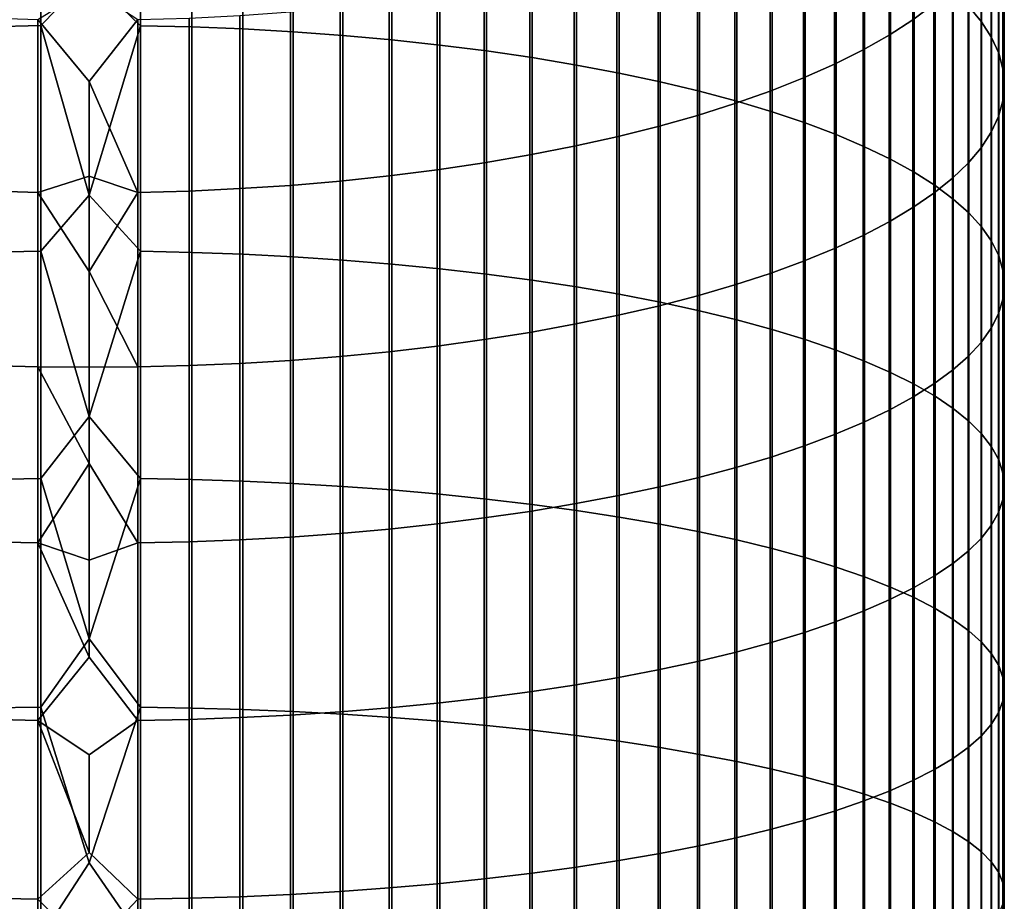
# Model space of a CAD drawing. Header units: metres. Extents: x -28 to 70, y -218 to 27.
# Tile 72 of 246: x -1 to 12, y -80 to -68. Entities that reach past the tile are written whole.
import ezdxf

# ---------------------------------------------------------------- set-up
doc = ezdxf.new("R2010")
doc.units = ezdxf.units.M
doc.layers.add('solid_10_261_002_XXX', color=7, linetype='CONTINUOUS')

msp = doc.modelspace()

# ---------------------------------------------------------------- linework, layer by layer
at = {"layer": 'solid_10_261_002_XXX'}
for points in [[(-1.302662, -65.427551, 458.603058), (-1.302662, -68.346832, 459.50769), (-0.633895, -68.331444, 459.559845), (-0.633895, -65.410744, 458.654785)], [(-0.633895, -65.410744, 458.654785), (-0.633895, -68.331444, 459.559845), (0, -67.680939, 459.383392)], [(0.670042, -65.411354, 458.652893), (0, -67.680939, 459.383392), (0.670042, -68.332001, 459.557953)], [(0.670042, -65.411354, 458.652893), (0.670042, -68.332001, 459.557953), (1.338642, -68.347961, 459.503845), (1.338642, -65.428787, 458.599243)], [(1.338642, -65.428787, 458.599243), (1.338642, -68.347961, 459.503845), (2.003021, -68.374519, 459.413818), (2.003021, -65.457794, 458.509979)], [(11.487036, -65.408943, 449.529907), (11.487036, -68.080399, 450.438446), (11.65381, -68.281235, 449.820343), (11.65381, -65.626587, 448.917511)], [(2.003021, -65.457794, 458.509979), (2.003021, -68.374519, 459.413818), (2.661086, -68.411575, 459.288177), (2.661086, -65.498268, 458.385406)], [(2.661086, -65.498268, 458.385406), (2.661086, -68.411575, 459.288177), (3.310761, -68.45903, 459.127319), (3.310761, -65.550102, 458.225891)], [(3.310761, -65.550102, 458.225891), (3.310761, -68.45903, 459.127319), (3.949999, -68.516724, 458.931732), (3.949999, -65.613113, 458.031952)], [(3.949999, -65.613113, 458.031952), (3.949999, -68.516724, 458.931732), (4.576783, -68.58448, 458.702026), (4.576783, -65.687119, 457.804199)], [(4.576783, -65.687119, 457.804199), (4.576783, -68.58448, 458.702026), (5.189138, -68.662079, 458.438965), (5.189138, -65.771873, 457.543335)], [(11.031618, -65.606911, 441.19101), (11.031618, -68.050514, 442.097229), (10.756376, -68.255432, 441.52063), (10.756376, -65.827507, 440.620209)], [(11.65381, -65.626587, 448.917511), (11.65381, -68.281235, 449.820343), (11.783843, -68.484642, 449.194305), (11.783843, -65.847023, 448.297272)], [(5.189138, -65.771873, 457.543335), (5.189138, -68.662079, 458.438965), (5.785134, -68.749283, 458.143341), (5.785134, -65.867119, 457.250214)], [(10.756376, -65.827507, 440.620209), (10.756376, -68.255432, 441.52063), (10.447225, -68.454857, 440.959503), (10.447225, -66.042183, 440.064758)], [(5.785134, -65.867119, 457.250214), (5.785134, -68.749283, 458.143341), (6.362891, -68.84581, 457.816101), (6.362891, -65.972549, 456.92572)], [(11.783843, -65.847023, 448.297272), (11.783843, -68.484642, 449.194305), (11.876726, -68.689987, 448.562286), (11.876726, -66.069557, 447.671112)], [(6.362891, -65.972549, 456.92572), (6.362891, -68.84581, 457.816101), (6.920588, -68.951355, 457.458282), (6.920588, -66.087837, 456.570923)], [(6.920588, -66.087837, 456.570923), (6.920588, -68.951355, 457.458282), (7.456467, -69.065598, 457.070984), (7.456467, -66.212608, 456.18689)], [(10.447225, -66.042183, 440.064758), (10.447225, -68.454857, 440.959503), (10.105136, -68.648163, 440.415619), (10.105136, -66.250267, 439.526337)], [(11.876726, -66.069557, 447.671112), (11.876726, -68.689987, 448.562286), (11.932165, -68.896622, 447.926361), (11.932165, -66.29348, 447.041046)], [(7.456467, -66.212608, 456.18689), (7.456467, -69.065598, 457.070984), (7.968838, -69.188171, 456.655457), (7.968838, -66.346489, 455.774872)], [(7.968838, -66.346489, 455.774872), (7.968838, -69.188171, 456.655457), (8.456086, -69.31868, 456.213013), (8.456086, -66.489037, 455.336151)], [(10.105136, -66.250267, 439.526337), (10.105136, -68.648163, 440.415619), (9.731189, -68.834724, 439.890686), (9.731189, -66.451103, 439.006683)], [(11.932165, -66.29348, 447.041046), (11.932165, -68.896622, 447.926361), (11.949986, -69.103897, 447.288452), (11.949986, -66.518097, 446.409027)], [(9.731189, -66.451103, 439.006683), (9.731189, -68.834724, 439.890686), (9.326563, -69.013969, 439.386353), (9.326563, -66.644051, 438.507446)], [(8.456086, -66.489037, 455.336151), (8.456086, -69.31868, 456.213013), (8.916676, -69.456726, 455.745026), (8.916676, -66.639809, 454.872101)], [(11.949986, -66.518097, 446.409027), (11.949986, -69.103897, 447.288452), (11.930133, -69.31115, 446.650574), (11.930133, -66.742699, 445.777069)], [(9.326563, -66.644051, 438.507446), (9.326563, -69.013969, 439.386353), (8.892533, -69.185318, 438.904205), (8.892533, -66.828514, 438.030151)], [(8.916676, -66.639809, 454.872101), (8.916676, -69.456726, 455.745026), (9.349153, -69.601868, 455.252991), (9.349153, -66.79834, 454.384216)], [(8.892533, -66.828514, 438.030151), (8.892533, -69.185318, 438.904205), (8.430468, -69.348251, 438.44577), (8.430468, -67.003899, 437.576324)], [(9.349153, -66.79834, 454.384216), (9.349153, -69.601868, 455.252991), (9.752155, -69.753647, 454.738434), (9.752155, -66.964111, 453.873993)], [(11.930133, -66.742699, 445.777069), (11.930133, -69.31115, 446.650574), (11.872668, -69.517731, 446.014801), (11.872668, -66.966568, 445.147156)], [(9.752155, -66.964111, 453.873993), (9.752155, -69.753647, 454.738434), (10.124413, -69.911583, 454.203003), (10.124413, -67.13662, 453.343079)], [(11.872668, -66.966568, 445.147156), (11.872668, -69.517731, 446.014801), (11.777773, -69.722984, 445.383057), (11.777773, -67.189003, 444.521301)], [(8.430468, -67.003899, 437.576324), (8.430468, -69.348251, 438.44577), (7.941825, -69.502235, 438.012482), (7.941825, -67.169662, 437.14743)], [(7.941825, -67.169662, 437.14743), (7.941825, -69.502235, 438.012482), (7.428144, -69.64679, 437.605743), (7.428144, -67.325272, 436.744781)], [(10.124413, -67.13662, 453.343079), (10.124413, -69.911583, 454.203003), (10.464751, -70.075188, 453.648376), (10.464751, -67.315308, 452.793121)], [(11.777773, -67.189003, 444.521301), (11.777773, -69.722984, 445.383057), (11.645746, -69.926277, 444.757416), (11.645746, -67.409309, 443.901428)], [(7.428144, -67.325272, 436.744781), (7.428144, -69.64679, 437.605743), (6.891044, -69.781464, 437.226807), (6.891044, -67.470253, 436.369659)], [(10.464751, -67.315308, 452.793121), (10.464751, -70.075188, 453.648376), (10.772099, -70.243935, 453.076294), (10.772099, -67.499619, 452.225891)], [(6.891044, -67.470253, 436.369659), (6.891044, -69.781464, 437.226807), (6.332219, -69.90583, 436.876862), (6.332219, -67.604134, 436.023254)], [(10.772099, -67.499619, 452.225891), (10.772099, -70.243935, 453.076294), (11.045485, -70.417297, 452.488586), (11.045485, -67.688972, 451.643127)], [(11.645746, -67.409309, 443.901428), (11.645746, -69.926277, 444.757416), (11.477005, -70.126953, 444.139771), (11.477005, -67.626785, 443.28949)], [(6.332219, -67.604134, 436.023254), (6.332219, -69.90583, 436.876862), (5.753431, -70.019501, 436.557037), (5.753431, -67.726494, 435.706665)], [(11.477005, -67.626785, 443.28949), (11.477005, -70.126953, 444.139771), (11.272079, -70.324387, 443.532135), (11.272079, -67.840744, 442.687469)], [(0.670042, -68.332001, 459.557953), (0, -67.680939, 459.383392), (-0.633895, -68.331444, 459.559845), (0, -70.54567, 460.20575)], [(5.753431, -67.726494, 435.706665), (5.753431, -70.019501, 436.557037), (5.156505, -70.122108, 436.268311), (5.156505, -67.836952, 435.420837)], [(11.045485, -67.688972, 451.643127), (11.045485, -70.417297, 452.488586), (11.284048, -70.594727, 451.887054), (11.284048, -67.882767, 451.046661)], [(0.633895, -68.252586, 434.345398), (0, -69.061447, 434.635468), (-0.670042, -68.251877, 434.34726), (0, -67.831726, 434.163422)], [(5.156505, -67.836952, 435.420837), (5.156505, -70.122108, 436.268311), (4.543321, -70.213341, 436.011627), (4.543321, -67.935158, 435.166748)], [(11.272079, -67.840744, 442.687469), (11.272079, -70.324387, 443.532135), (11.031618, -70.51796, 442.936401), (11.031618, -68.050514, 442.097229)], [(11.284048, -67.882767, 451.046661), (11.284048, -70.594727, 451.887054), (11.487036, -70.775665, 451.273651), (11.487036, -68.080399, 450.438446)], [(3.915814, -68.020805, 434.945129), (3.915814, -70.2929, 435.787781), (3.275962, -70.360542, 435.597443), (3.275962, -68.093613, 434.756744)], [(4.543321, -67.935158, 435.166748), (4.543321, -70.213341, 436.011627), (3.915814, -70.2929, 435.787781), (3.915814, -68.020805, 434.945129)], [(3.275962, -68.093613, 434.756744), (3.275962, -70.360542, 435.597443), (2.625782, -70.416046, 435.441254), (2.625782, -68.153366, 434.602112)], [(11.031618, -68.050514, 442.097229), (11.031618, -70.51796, 442.936401), (10.756376, -70.707054, 442.354401), (10.756376, -68.255432, 441.52063)], [(11.487036, -68.080399, 450.438446), (11.487036, -70.775665, 451.273651), (11.65381, -70.959549, 450.650299), (11.65381, -68.281235, 449.820343)], [(-0.670042, -68.251877, 434.34726), (-0.670042, -70.507553, 435.183777), (-1.338642, -70.488663, 435.236938), (-1.338642, -68.231537, 434.399872)], [(0, -69.061447, 434.635468), (0, -70.298096, 435.089081), (-0.670042, -70.507553, 435.183777), (-0.670042, -68.251877, 434.34726)], [(0.633895, -68.252586, 434.345398), (0.633895, -70.508217, 435.181915), (0, -69.061447, 434.635468)], [(1.302662, -68.232979, 434.396149), (1.302662, -70.490005, 435.233185), (0.633895, -70.508217, 435.181915), (0.633895, -68.252586, 434.345398)], [(1.967323, -68.199875, 434.481812), (1.967323, -70.459244, 435.319702), (1.302662, -70.490005, 435.233185), (1.302662, -68.232979, 434.396149)], [(2.625782, -68.153366, 434.602112), (2.625782, -70.416046, 435.441254), (1.967323, -70.459244, 435.319702), (1.967323, -68.199875, 434.481812)], [(10.756376, -68.255432, 441.52063), (10.756376, -70.707054, 442.354401), (10.447225, -70.891075, 441.788055), (10.447225, -68.454857, 440.959503)], [(11.65381, -68.281235, 449.820343), (11.65381, -70.959549, 450.650299), (11.783843, -71.145782, 450.018951), (11.783843, -68.484642, 449.194305)], [(-1.302662, -68.346832, 459.50769), (-1.302662, -71.289726, 460.332245), (-0.633895, -71.275772, 460.384827), (-0.633895, -68.331444, 459.559845)], [(-0.633895, -68.331444, 459.559845), (-0.633895, -71.275772, 460.384827), (0, -70.54567, 460.20575)], [(0.670042, -68.332001, 459.557953), (0, -70.54567, 460.20575), (0.670042, -71.276276, 460.382904)], [(0.670042, -68.332001, 459.557953), (0.670042, -71.276276, 460.382904), (1.338642, -71.290756, 460.328369), (1.338642, -68.347961, 459.503845)], [(1.338642, -68.347961, 459.503845), (1.338642, -71.290756, 460.328369), (2.003021, -71.314842, 460.237671), (2.003021, -68.374519, 459.413818)], [(2.003021, -68.374519, 459.413818), (2.003021, -71.314842, 460.237671), (2.661086, -71.348457, 460.111053), (2.661086, -68.411575, 459.288177)], [(2.661086, -68.411575, 459.288177), (2.661086, -71.348457, 460.111053), (3.310761, -71.391495, 459.948975), (3.310761, -68.45903, 459.127319)], [(3.310761, -68.45903, 459.127319), (3.310761, -71.391495, 459.948975), (3.949999, -71.443825, 459.751862), (3.949999, -68.516724, 458.931732)], [(3.949999, -68.516724, 458.931732), (3.949999, -71.443825, 459.751862), (4.576783, -71.50528, 459.520416), (4.576783, -68.58448, 458.702026)], [(10.447225, -68.454857, 440.959503), (10.447225, -70.891075, 441.788055), (10.105136, -71.06945, 441.239075), (10.105136, -68.648163, 440.415619)], [(11.783843, -68.484642, 449.194305), (11.783843, -71.145782, 450.018951), (11.876726, -71.333786, 449.381561), (11.876726, -68.689987, 448.562286)], [(4.576783, -68.58448, 458.702026), (4.576783, -71.50528, 459.520416), (5.189138, -71.575668, 459.25531), (5.189138, -68.662079, 458.438965)], [(5.189138, -68.662079, 458.438965), (5.189138, -71.575668, 459.25531), (5.785134, -71.654762, 458.957428), (5.785134, -68.749283, 458.143341)], [(10.105136, -68.648163, 440.415619), (10.105136, -71.06945, 441.239075), (9.731189, -71.241608, 440.709229), (9.731189, -68.834724, 439.890686)], [(5.785134, -68.749283, 458.143341), (5.785134, -71.654762, 458.957428), (6.362891, -71.742317, 458.627655), (6.362891, -68.84581, 457.816101)], [(11.876726, -68.689987, 448.562286), (11.876726, -71.333786, 449.381561), (11.932165, -71.522972, 448.740204), (11.932165, -68.896622, 447.926361)], [(6.362891, -68.84581, 457.816101), (6.362891, -71.742317, 458.627655), (6.920588, -71.838051, 458.26709), (6.920588, -68.951355, 457.458282)], [(9.731189, -68.834724, 439.890686), (9.731189, -71.241608, 440.709229), (9.326563, -71.407005, 440.200195), (9.326563, -69.013969, 439.386353)], [(11.932165, -68.896622, 447.926361), (11.932165, -71.522972, 448.740204), (11.949986, -71.712746, 448.096893), (11.949986, -69.103897, 447.288452)], [(6.920588, -68.951355, 457.458282), (6.920588, -71.838051, 458.26709), (7.456467, -71.941673, 457.876831), (7.456467, -69.065598, 457.070984)], [(9.326563, -69.013969, 439.386353), (9.326563, -71.407005, 440.200195), (8.892533, -71.565125, 439.713531), (8.892533, -69.185318, 438.904205)], [(0.633895, -70.508217, 435.181915), (0, -70.298096, 435.089081), (0, -69.061447, 434.635468)], [(7.456467, -69.065598, 457.070984), (7.456467, -71.941673, 457.876831), (7.968838, -72.052849, 457.458099), (7.968838, -69.188171, 456.655457)], [(11.949986, -69.103897, 447.288452), (11.949986, -71.712746, 448.096893), (11.930133, -71.902496, 447.453613), (11.930133, -69.31115, 446.650574)], [(7.968838, -69.188171, 456.655457), (7.968838, -72.052849, 457.458099), (8.456086, -72.171227, 457.012268), (8.456086, -69.31868, 456.213013)], [(8.892533, -69.185318, 438.904205), (8.892533, -71.565125, 439.713531), (8.430468, -71.715469, 439.250824), (8.430468, -69.348251, 438.44577)], [(8.430468, -69.348251, 438.44577), (8.430468, -71.715469, 439.250824), (7.941825, -71.857567, 438.813507), (7.941825, -69.502235, 438.012482)], [(8.456086, -69.31868, 456.213013), (8.456086, -72.171227, 457.012268), (8.916676, -72.296432, 456.54068), (8.916676, -69.456726, 455.745026)], [(11.930133, -69.31115, 446.650574), (11.930133, -71.902496, 447.453613), (11.872668, -72.091629, 446.812408), (11.872668, -69.517731, 446.014801)], [(7.941825, -69.502235, 438.012482), (7.941825, -71.857567, 438.813507), (7.428144, -71.990959, 438.402985), (7.428144, -69.64679, 437.605743)], [(8.916676, -69.456726, 455.745026), (8.916676, -72.296432, 456.54068), (9.349153, -72.428078, 456.044861), (9.349153, -69.601868, 455.252991)], [(11.872668, -69.517731, 446.014801), (11.872668, -72.091629, 446.812408), (11.777773, -72.279556, 446.175323), (11.777773, -69.722984, 445.383057)], [(7.428144, -69.64679, 437.605743), (7.428144, -71.990959, 438.402985), (6.891044, -72.115234, 438.020508), (6.891044, -69.781464, 437.226807)], [(9.349153, -69.601868, 455.252991), (9.349153, -72.428078, 456.044861), (9.752155, -72.56575, 455.526337), (9.752155, -69.753647, 454.738434)], [(6.891044, -69.781464, 437.226807), (6.891044, -72.115234, 438.020508), (6.332219, -72.229996, 437.667297), (6.332219, -69.90583, 436.876862)], [(9.752155, -69.753647, 454.738434), (9.752155, -72.56575, 455.526337), (10.124413, -72.709, 454.986786), (10.124413, -69.911583, 454.203003)], [(11.777773, -69.722984, 445.383057), (11.777773, -72.279556, 446.175323), (11.645746, -72.465683, 445.544342), (11.645746, -69.926277, 444.757416)], [(6.332219, -69.90583, 436.876862), (6.332219, -72.229996, 437.667297), (5.753431, -72.334885, 437.344482), (5.753431, -70.019501, 436.557037)], [(10.124413, -69.911583, 454.203003), (10.124413, -72.709, 454.986786), (10.464751, -72.857391, 454.427917), (10.464751, -70.075188, 453.648376)], [(11.645746, -69.926277, 444.757416), (11.645746, -72.465683, 445.544342), (11.477005, -72.649414, 444.921448), (11.477005, -70.126953, 444.139771)], [(5.753431, -70.019501, 436.557037), (5.753431, -72.334885, 437.344482), (5.156505, -72.429565, 437.05307), (5.156505, -70.122108, 436.268311)], [(10.464751, -70.075188, 453.648376), (10.464751, -72.857391, 454.427917), (10.772099, -73.010452, 453.85144), (10.772099, -70.243935, 453.076294)], [(5.156505, -70.122108, 436.268311), (5.156505, -72.429565, 437.05307), (4.543321, -72.513756, 436.793976), (4.543321, -70.213341, 436.011627)], [(11.477005, -70.126953, 444.139771), (11.477005, -72.649414, 444.921448), (11.272079, -72.830185, 444.308655), (11.272079, -70.324387, 443.532135)], [(0, -70.298096, 435.089081), (0, -71.541389, 435.524139), (-0.670042, -70.507553, 435.183777)], [(0.633895, -70.508217, 435.181915), (0, -71.541389, 435.524139), (0, -70.298096, 435.089081)], [(3.915814, -70.2929, 435.787781), (3.915814, -72.587166, 436.568024), (3.275962, -72.649582, 436.375916), (3.275962, -70.360542, 435.597443)], [(4.543321, -70.213341, 436.011627), (4.543321, -72.513756, 436.793976), (3.915814, -72.587166, 436.568024), (3.915814, -70.2929, 435.787781)], [(10.772099, -70.243935, 453.076294), (10.772099, -73.010452, 453.85144), (11.045485, -73.167702, 453.259216), (11.045485, -70.417297, 452.488586)], [(11.272079, -70.324387, 443.532135), (11.272079, -72.830185, 444.308655), (11.031618, -73.007408, 443.707825), (11.031618, -70.51796, 442.936401)], [(1.967323, -70.459244, 435.319702), (1.967323, -72.740669, 436.095612), (1.302662, -72.769051, 436.00824), (1.302662, -70.490005, 435.233185)], [(2.625782, -70.416046, 435.441254), (2.625782, -72.700806, 436.218292), (1.967323, -72.740669, 436.095612), (1.967323, -70.459244, 435.319702)], [(3.275962, -70.360542, 435.597443), (3.275962, -72.649582, 436.375916), (2.625782, -72.700806, 436.218292), (2.625782, -70.416046, 435.441254)], [(11.045485, -70.417297, 452.488586), (11.045485, -73.167702, 453.259216), (11.284048, -73.328636, 452.653076), (11.284048, -70.594727, 451.887054)], [(-0.670042, -70.507553, 435.183777), (-0.670042, -72.785248, 435.958405), (-1.338642, -72.767815, 436.012054), (-1.338642, -70.488663, 435.236938)], [(0, -71.541389, 435.524139), (0, -72.791054, 435.940521), (-0.670042, -72.785248, 435.958405), (-0.670042, -70.507553, 435.183777)], [(0.670042, -71.276276, 460.382904), (0, -70.54567, 460.20575), (-0.633895, -71.275772, 460.384827), (0, -73.431274, 460.951569)], [(0.633895, -70.508217, 435.181915), (0.633895, -72.785858, 435.956512), (0, -71.541389, 435.524139)], [(1.302662, -70.490005, 435.233185), (1.302662, -72.769051, 436.00824), (0.633895, -72.785858, 435.956512), (0.633895, -70.508217, 435.181915)], [(11.031618, -70.51796, 442.936401), (11.031618, -73.007408, 443.707825), (10.756376, -73.180534, 443.120911), (10.756376, -70.707054, 442.354401)], [(11.284048, -70.594727, 451.887054), (11.284048, -73.328636, 452.653076), (11.487036, -73.492752, 452.034943), (11.487036, -70.775665, 451.273651)], [(10.756376, -70.707054, 442.354401), (10.756376, -73.180534, 443.120911), (10.447225, -73.349022, 442.549713), (10.447225, -70.891075, 441.788055)], [(11.487036, -70.775665, 451.273651), (11.487036, -73.492752, 452.034943), (11.65381, -73.659531, 451.406799), (11.65381, -70.959549, 450.650299)], [(10.447225, -70.891075, 441.788055), (10.447225, -73.349022, 442.549713), (10.105136, -73.512329, 441.996094), (10.105136, -71.06945, 441.239075)], [(11.65381, -70.959549, 450.650299), (11.65381, -73.659531, 451.406799), (11.783843, -73.828453, 450.770599), (11.783843, -71.145782, 450.018951)], [(10.105136, -71.06945, 441.239075), (10.105136, -73.512329, 441.996094), (9.731189, -73.669945, 441.461731), (9.731189, -71.241608, 440.709229)], [(11.783843, -71.145782, 450.018951), (11.783843, -73.828453, 450.770599), (11.876726, -73.998978, 450.128326), (11.876726, -71.333786, 449.381561)], [(-1.302662, -71.289726, 460.332245), (-1.302662, -74.254051, 461.076111), (-0.633895, -74.241539, 461.129059), (-0.633895, -71.275772, 460.384827)], [(-0.633895, -71.275772, 460.384827), (-0.633895, -74.241539, 461.129059), (0, -73.431274, 460.951569)], [(0.670042, -71.276276, 460.382904), (0, -73.431274, 460.951569), (0.670042, -74.241989, 461.127136)], [(0.670042, -71.276276, 460.382904), (0.670042, -74.241989, 461.127136), (1.338642, -74.254974, 461.072235), (1.338642, -71.290756, 460.328369)], [(1.338642, -71.290756, 460.328369), (1.338642, -74.254974, 461.072235), (2.003021, -74.276573, 460.980896), (2.003021, -71.314842, 460.237671)], [(2.003021, -71.314842, 460.237671), (2.003021, -74.276573, 460.980896), (2.661086, -74.306717, 460.853424), (2.661086, -71.348457, 460.111053)], [(2.661086, -71.348457, 460.111053), (2.661086, -74.306717, 460.853424), (3.310761, -74.345314, 460.690186), (3.310761, -71.391495, 459.948975)], [(9.731189, -71.241608, 440.709229), (9.731189, -73.669945, 441.461731), (9.326563, -73.821381, 440.948364), (9.326563, -71.407005, 440.200195)], [(11.876726, -71.333786, 449.381561), (11.876726, -73.998978, 450.128326), (11.932165, -74.170578, 449.482025), (11.932165, -71.522972, 448.740204)], [(3.310761, -71.391495, 459.948975), (3.310761, -74.345314, 460.690186), (3.949999, -74.392242, 460.49176), (3.949999, -71.443825, 459.751862)], [(3.949999, -71.443825, 459.751862), (3.949999, -74.392242, 460.49176), (4.576783, -74.44735, 460.258698), (4.576783, -71.50528, 459.520416)], [(9.326563, -71.407005, 440.200195), (9.326563, -73.821381, 440.948364), (8.892533, -73.966148, 440.457581), (8.892533, -71.565125, 439.713531)], [(0.633895, -72.785858, 435.956512), (0, -72.791054, 435.940521), (0, -71.541389, 435.524139)], [(4.576783, -71.50528, 459.520416), (4.576783, -74.44735, 460.258698), (5.189138, -74.510468, 459.991791), (5.189138, -71.575668, 459.25531)], [(5.189138, -71.575668, 459.25531), (5.189138, -74.510468, 459.991791), (5.785134, -74.581398, 459.691833), (5.785134, -71.654762, 458.957428)], [(8.892533, -71.565125, 439.713531), (8.892533, -73.966148, 440.457581), (8.430468, -74.103798, 439.990936), (8.430468, -71.715469, 439.250824)], [(11.932165, -71.522972, 448.740204), (11.932165, -74.170578, 449.482025), (11.949986, -74.342705, 448.833771), (11.949986, -71.712746, 448.096893)], [(5.785134, -71.654762, 458.957428), (5.785134, -74.581398, 459.691833), (6.362891, -74.659912, 459.359802), (6.362891, -71.742317, 458.627655)], [(6.362891, -71.742317, 458.627655), (6.362891, -74.659912, 459.359802), (6.920588, -74.745758, 458.996735), (6.920588, -71.838051, 458.26709)], [(8.430468, -71.715469, 439.250824), (8.430468, -74.103798, 439.990936), (7.941825, -74.233894, 439.549896), (7.941825, -71.857567, 438.813507)], [(11.949986, -71.712746, 448.096893), (11.949986, -74.342705, 448.833771), (11.930133, -74.514809, 448.185547), (11.930133, -71.902496, 447.453613)], [(6.920588, -71.838051, 458.26709), (6.920588, -74.745758, 458.996735), (7.456467, -74.838684, 458.60379), (7.456467, -71.941673, 457.876831)], [(7.941825, -71.857567, 438.813507), (7.941825, -74.233894, 439.549896), (7.428144, -74.356026, 439.135864), (7.428144, -71.990959, 438.402985)], [(7.428144, -71.990959, 438.402985), (7.428144, -74.356026, 439.135864), (6.891044, -74.469803, 438.750153), (6.891044, -72.115234, 438.020508)], [(7.456467, -71.941673, 457.876831), (7.456467, -74.838684, 458.60379), (7.968838, -74.938377, 458.18219), (7.968838, -72.052849, 457.458099)], [(11.930133, -71.902496, 447.453613), (11.930133, -74.514809, 448.185547), (11.872668, -74.686363, 447.539398), (11.872668, -72.091629, 446.812408)], [(6.891044, -72.115234, 438.020508), (6.891044, -74.469803, 438.750153), (6.332219, -74.574875, 438.393921), (6.332219, -72.229996, 437.667297)], [(7.968838, -72.052849, 457.458099), (7.968838, -74.938377, 458.18219), (8.456086, -75.044533, 457.733276), (8.456086, -72.171227, 457.012268)], [(11.872668, -72.091629, 446.812408), (11.872668, -74.686363, 447.539398), (11.777773, -74.856819, 446.89743), (11.777773, -72.279556, 446.175323)], [(6.332219, -72.229996, 437.667297), (6.332219, -74.574875, 438.393921), (5.753431, -74.670914, 438.068359), (5.753431, -72.334885, 437.344482)], [(8.456086, -72.171227, 457.012268), (8.456086, -75.044533, 457.733276), (8.916676, -75.156815, 457.258453), (8.916676, -72.296432, 456.54068)], [(5.753431, -72.334885, 437.344482), (5.753431, -74.670914, 438.068359), (5.156505, -74.757599, 437.774475), (5.156505, -72.429565, 437.05307)], [(8.916676, -72.296432, 456.54068), (8.916676, -75.156815, 457.258453), (9.349153, -75.274872, 456.759216), (9.349153, -72.428078, 456.044861)], [(11.777773, -72.279556, 446.175323), (11.777773, -74.856819, 446.89743), (11.645746, -75.025635, 446.261597), (11.645746, -72.465683, 445.544342)], [(4.543321, -72.513756, 436.793976), (4.543321, -74.834679, 437.513184), (3.915814, -74.901894, 437.285309), (3.915814, -72.587166, 436.568024)], [(5.156505, -72.429565, 437.05307), (5.156505, -74.757599, 437.774475), (4.543321, -74.834679, 437.513184), (4.543321, -72.513756, 436.793976)], [(9.349153, -72.428078, 456.044861), (9.349153, -75.274872, 456.759216), (9.752155, -75.398323, 456.237152), (9.752155, -72.56575, 455.526337)], [(11.645746, -72.465683, 445.544342), (11.645746, -75.025635, 446.261597), (11.477005, -75.192291, 445.633942), (11.477005, -72.649414, 444.921448)], [(3.275962, -72.649582, 436.375916), (3.275962, -74.959038, 437.091583), (2.625782, -75.005936, 436.932617), (2.625782, -72.700806, 436.218292)], [(3.915814, -72.587166, 436.568024), (3.915814, -74.901894, 437.285309), (3.275962, -74.959038, 437.091583), (3.275962, -72.649582, 436.375916)], [(9.752155, -72.56575, 455.526337), (9.752155, -75.398323, 456.237152), (10.124413, -75.526787, 455.693909), (10.124413, -72.709, 454.986786)], [(11.477005, -72.649414, 444.921448), (11.477005, -75.192291, 445.633942), (11.272079, -75.356247, 445.016418), (11.272079, -72.830185, 444.308655)], [(-0.670042, -72.785248, 435.958405), (-0.670042, -75.083244, 436.670532), (-1.338642, -75.067284, 436.72464), (-1.338642, -72.767815, 436.012054)], [(1.302662, -72.769051, 436.00824), (1.302662, -75.068413, 436.720795), (0.633895, -75.083801, 436.66864), (0.633895, -72.785858, 435.956512)], [(1.967323, -72.740669, 436.095612), (1.967323, -75.042427, 436.808868), (1.302662, -75.068413, 436.720795), (1.302662, -72.769051, 436.00824)], [(2.625782, -72.700806, 436.218292), (2.625782, -75.005936, 436.932617), (1.967323, -75.042427, 436.808868), (1.967323, -72.740669, 436.095612)], [(10.124413, -72.709, 454.986786), (10.124413, -75.526787, 455.693909), (10.464751, -75.659859, 455.131165), (10.464751, -72.857391, 454.427917)], [(0, -74.046806, 436.338196), (-0.670042, -75.083244, 436.670532), (-0.670042, -72.785248, 435.958405)], [(0, -72.791054, 435.940521), (0, -74.046806, 436.338196), (-0.670042, -72.785248, 435.958405)], [(0.633895, -72.785858, 435.956512), (0.633895, -75.083801, 436.66864), (0, -74.046806, 436.338196), (0, -72.791054, 435.940521)], [(10.464751, -72.857391, 454.427917), (10.464751, -75.659859, 455.131165), (10.772099, -75.797112, 454.55072), (10.772099, -73.010452, 453.85144)], [(11.272079, -72.830185, 444.308655), (11.272079, -75.356247, 445.016418), (11.031618, -75.516998, 444.41098), (11.031618, -73.007408, 443.707825)], [(11.031618, -73.007408, 443.707825), (11.031618, -75.516998, 444.41098), (10.756376, -75.674026, 443.81955), (10.756376, -73.180534, 443.120911)], [(10.772099, -73.010452, 453.85144), (10.772099, -75.797112, 454.55072), (11.045485, -75.938126, 453.954407), (11.045485, -73.167702, 453.259216)], [(11.045485, -73.167702, 453.259216), (11.045485, -75.938126, 453.954407), (11.284048, -76.082443, 453.344116), (11.284048, -73.328636, 452.653076)], [(10.756376, -73.180534, 443.120911), (10.756376, -75.674026, 443.81955), (10.447225, -75.826851, 443.243988), (10.447225, -73.349022, 442.549713)], [(10.447225, -73.349022, 442.549713), (10.447225, -75.826851, 443.243988), (10.105136, -75.974976, 442.686096), (10.105136, -73.512329, 441.996094)], [(11.284048, -73.328636, 452.653076), (11.284048, -76.082443, 453.344116), (11.487036, -76.229614, 452.721741), (11.487036, -73.492752, 452.034943)], [(0.670042, -74.241989, 461.127136), (0, -73.431274, 460.951569), (-0.633895, -74.241539, 461.129059), (0, -76.335716, 461.6203)], [(10.105136, -73.512329, 441.996094), (10.105136, -75.974976, 442.686096), (9.731189, -76.117943, 442.147644), (9.731189, -73.669945, 441.461731)], [(11.487036, -73.492752, 452.034943), (11.487036, -76.229614, 452.721741), (11.65381, -76.379173, 452.089264), (11.65381, -73.659531, 451.406799)], [(9.731189, -73.669945, 441.461731), (9.731189, -76.117943, 442.147644), (9.326563, -76.255295, 441.63031), (9.326563, -73.821381, 440.948364)], [(11.65381, -73.659531, 451.406799), (11.65381, -76.379173, 452.089264), (11.783843, -76.530655, 451.448669), (11.783843, -73.828453, 450.770599)], [(9.326563, -73.821381, 440.948364), (9.326563, -76.255295, 441.63031), (8.892533, -76.386604, 441.135773), (8.892533, -73.966148, 440.457581)], [(11.783843, -73.828453, 450.770599), (11.783843, -76.530655, 451.448669), (11.876726, -76.683571, 450.802002), (11.876726, -73.998978, 450.128326)], [(0, -74.046806, 436.338196), (0, -75.308365, 436.71701), (-0.670042, -75.083244, 436.670532)], [(0.633895, -75.083801, 436.66864), (0, -75.308365, 436.71701), (0, -74.046806, 436.338196)], [(8.892533, -73.966148, 440.457581), (8.892533, -76.386604, 441.135773), (8.430468, -76.511452, 440.665527), (8.430468, -74.103798, 439.990936)], [(11.876726, -73.998978, 450.128326), (11.876726, -76.683571, 450.802002), (11.932165, -76.837456, 450.151276), (11.932165, -74.170578, 449.482025)], [(8.430468, -74.103798, 439.990936), (8.430468, -76.511452, 440.665527), (7.941825, -76.629456, 440.2211), (7.941825, -74.233894, 439.549896)], [(11.932165, -74.170578, 449.482025), (11.932165, -76.837456, 450.151276), (11.949986, -76.991806, 449.498535), (11.949986, -74.342705, 448.833771)], [(-1.302662, -74.254051, 461.076111), (-1.302662, -77.237587, 461.738739), (-0.633895, -77.226524, 461.791992), (-0.633895, -74.241539, 461.129059)], [(-0.633895, -74.241539, 461.129059), (-0.633895, -77.226524, 461.791992), (0, -76.335716, 461.6203)], [(0.670042, -74.241989, 461.127136), (0, -76.335716, 461.6203), (0.670042, -77.226921, 461.79007)], [(0.670042, -74.241989, 461.127136), (0.670042, -77.226921, 461.79007), (1.338642, -77.238403, 461.734833), (1.338642, -74.254974, 461.072235)], [(1.338642, -74.254974, 461.072235), (1.338642, -77.238403, 461.734833), (2.003021, -77.2575, 461.642944), (2.003021, -74.276573, 460.980896)], [(2.003021, -74.276573, 460.980896), (2.003021, -77.2575, 461.642944), (2.661086, -77.284149, 461.514679), (2.661086, -74.306717, 460.853424)], [(2.661086, -74.306717, 460.853424), (2.661086, -77.284149, 461.514679), (3.310761, -77.318275, 461.350464), (3.310761, -74.345314, 460.690186)], [(7.941825, -74.233894, 439.549896), (7.941825, -76.629456, 440.2211), (7.428144, -76.740227, 439.803894), (7.428144, -74.356026, 439.135864)], [(3.310761, -74.345314, 460.690186), (3.310761, -77.318275, 461.350464), (3.949999, -77.359764, 461.150818), (3.949999, -74.392242, 460.49176)], [(3.949999, -74.392242, 460.49176), (3.949999, -77.359764, 461.150818), (4.576783, -77.408485, 460.916351), (4.576783, -74.44735, 460.258698)], [(4.576783, -74.44735, 460.258698), (4.576783, -77.408485, 460.916351), (5.189138, -77.464287, 460.647797), (5.189138, -74.510468, 459.991791)], [(7.428144, -74.356026, 439.135864), (7.428144, -76.740227, 439.803894), (6.891044, -76.84343, 439.415192), (6.891044, -74.469803, 438.750153)], [(11.949986, -74.342705, 448.833771), (11.949986, -76.991806, 449.498535), (11.930133, -77.146149, 448.845856), (11.930133, -74.514809, 448.185547)], [(5.189138, -74.510468, 459.991791), (5.189138, -77.464287, 460.647797), (5.785134, -77.526993, 460.346039), (5.785134, -74.581398, 459.691833)], [(6.332219, -74.574875, 438.393921), (6.332219, -76.938736, 439.056244), (5.753431, -77.025841, 438.72818), (5.753431, -74.670914, 438.068359)], [(5.785134, -74.581398, 459.691833), (5.785134, -77.526993, 460.346039), (6.362891, -77.596413, 460.011993), (6.362891, -74.659912, 459.359802)], [(6.891044, -74.469803, 438.750153), (6.891044, -76.84343, 439.415192), (6.332219, -76.938736, 439.056244), (6.332219, -74.574875, 438.393921)], [(11.930133, -74.514809, 448.185547), (11.930133, -77.146149, 448.845856), (11.872668, -77.299988, 448.195282), (11.872668, -74.686363, 447.539398)], [(5.753431, -74.670914, 438.068359), (5.753431, -77.025841, 438.72818), (5.156505, -77.104469, 438.432037), (5.156505, -74.757599, 437.774475)], [(6.362891, -74.659912, 459.359802), (6.362891, -77.596413, 460.011993), (6.920588, -77.672318, 459.646729), (6.920588, -74.745758, 458.996735)], [(11.872668, -74.686363, 447.539398), (11.872668, -77.299988, 448.195282), (11.777773, -77.452843, 447.548859), (11.777773, -74.856819, 446.89743)], [(4.543321, -74.834679, 437.513184), (4.543321, -77.174377, 438.168732), (3.915814, -77.235344, 437.939117), (3.915814, -74.901894, 437.285309)], [(5.156505, -74.757599, 437.774475), (5.156505, -77.104469, 438.432037), (4.543321, -77.174377, 438.168732), (4.543321, -74.834679, 437.513184)], [(6.920588, -74.745758, 458.996735), (6.920588, -77.672318, 459.646729), (7.456467, -77.754471, 459.251373), (7.456467, -74.838684, 458.60379)], [(7.456467, -74.838684, 458.60379), (7.456467, -77.754471, 459.251373), (7.968838, -77.842613, 458.827209), (7.968838, -74.938377, 458.18219)], [(3.275962, -74.959038, 437.091583), (3.275962, -77.287178, 437.743896), (2.625782, -77.329712, 437.58371), (2.625782, -75.005936, 436.932617)], [(3.915814, -74.901894, 437.285309), (3.915814, -77.235344, 437.939117), (3.275962, -77.287178, 437.743896), (3.275962, -74.959038, 437.091583)], [(7.968838, -74.938377, 458.18219), (7.968838, -77.842613, 458.827209), (8.456086, -77.936462, 458.375549), (8.456086, -75.044533, 457.733276)], [(11.777773, -74.856819, 446.89743), (11.777773, -77.452843, 447.548859), (11.645746, -77.604233, 446.908661), (11.645746, -75.025635, 446.261597)], [(-0.670042, -75.083244, 436.670532), (-0.670042, -77.399834, 437.319611), (-1.338642, -77.385361, 437.374115), (-1.338642, -75.067284, 436.72464)], [(0, -76.575455, 437.076935), (-0.670042, -77.399834, 437.319611), (-0.670042, -75.083244, 436.670532)], [(0, -75.308365, 436.71701), (0, -76.575455, 437.076935), (-0.670042, -75.083244, 436.670532)], [(0.633895, -75.083801, 436.66864), (0.633895, -77.400345, 437.317688), (0, -76.575455, 437.076935), (0, -75.308365, 436.71701)], [(1.302662, -75.068413, 436.720795), (1.302662, -77.386383, 437.37027), (0.633895, -77.400345, 437.317688), (0.633895, -75.083801, 436.66864)], [(1.967323, -75.042427, 436.808868), (1.967323, -77.362816, 437.459015), (1.302662, -77.386383, 437.37027), (1.302662, -75.068413, 436.720795)], [(2.625782, -75.005936, 436.932617), (2.625782, -77.329712, 437.58371), (1.967323, -77.362816, 437.459015), (1.967323, -75.042427, 436.808868)], [(8.456086, -75.044533, 457.733276), (8.456086, -77.936462, 458.375549), (8.916676, -78.035736, 457.897858), (8.916676, -75.156815, 457.258453)], [(11.645746, -75.025635, 446.261597), (11.645746, -77.604233, 446.908661), (11.477005, -77.753677, 446.276703), (11.477005, -75.192291, 445.633942)], [(8.916676, -75.156815, 457.258453), (8.916676, -78.035736, 457.897858), (9.349153, -78.140106, 457.395569), (9.349153, -75.274872, 456.759216)], [(11.477005, -75.192291, 445.633942), (11.477005, -77.753677, 446.276703), (11.272079, -77.900703, 445.654907), (11.272079, -75.356247, 445.016418)], [(9.349153, -75.274872, 456.759216), (9.349153, -78.140106, 457.395569), (9.752155, -78.249252, 456.870331), (9.752155, -75.398323, 456.237152)], [(9.752155, -75.398323, 456.237152), (9.752155, -78.249252, 456.870331), (10.124413, -78.362831, 456.323761), (10.124413, -75.526787, 455.693909)], [(11.272079, -75.356247, 445.016418), (11.272079, -77.900703, 445.654907), (11.031618, -78.044853, 445.045319), (11.031618, -75.516998, 444.41098)], [(10.124413, -75.526787, 455.693909), (10.124413, -78.362831, 456.323761), (10.464751, -78.480484, 455.757599), (10.464751, -75.659859, 455.131165)], [(11.031618, -75.516998, 444.41098), (11.031618, -78.044853, 445.045319), (10.756376, -78.185677, 444.449829), (10.756376, -75.674026, 443.81955)], [(10.756376, -75.674026, 443.81955), (10.756376, -78.185677, 444.449829), (10.447225, -78.322716, 443.8703), (10.447225, -75.826851, 443.243988)], [(10.464751, -75.659859, 455.131165), (10.464751, -78.480484, 455.757599), (10.772099, -78.60183, 455.173645), (10.772099, -75.797112, 454.55072)], [(10.447225, -75.826851, 443.243988), (10.447225, -78.322716, 443.8703), (10.105136, -78.455551, 443.308563), (10.105136, -75.974976, 442.686096)], [(10.772099, -75.797112, 454.55072), (10.772099, -78.60183, 455.173645), (11.045485, -78.726501, 454.5737), (11.045485, -75.938126, 453.954407)], [(10.105136, -75.974976, 442.686096), (10.105136, -78.455551, 443.308563), (9.731189, -78.583748, 442.766418), (9.731189, -76.117943, 442.147644)], [(11.045485, -75.938126, 453.954407), (11.045485, -78.726501, 454.5737), (11.284048, -78.854095, 453.959686), (11.284048, -76.082443, 453.344116)], [(9.731189, -76.117943, 442.147644), (9.731189, -78.583748, 442.766418), (9.326563, -78.706924, 442.245544), (9.326563, -76.255295, 441.63031)], [(11.284048, -76.082443, 453.344116), (11.284048, -78.854095, 453.959686), (11.487036, -78.984215, 453.333527), (11.487036, -76.229614, 452.721741)], [(11.487036, -76.229614, 452.721741), (11.487036, -78.984215, 453.333527), (11.65381, -79.11644, 452.697205), (11.65381, -76.379173, 452.089264)], [(0.670042, -77.226921, 461.79007), (0, -76.335716, 461.6203), (-0.633895, -77.226524, 461.791992), (0, -79.256927, 462.211487)], [(9.326563, -76.255295, 441.63031), (9.326563, -78.706924, 442.245544), (8.892533, -78.824677, 441.747559), (8.892533, -76.386604, 441.135773)], [(11.65381, -76.379173, 452.089264), (11.65381, -79.11644, 452.697205), (11.783843, -79.250366, 452.052704), (11.783843, -76.530655, 451.448669)], [(8.892533, -76.386604, 441.135773), (8.892533, -78.824677, 441.747559), (8.430468, -78.936638, 441.274109), (8.430468, -76.511452, 440.665527)], [(0.633895, -77.400345, 437.317688), (0, -77.847786, 437.417847), (-0.670042, -77.399834, 437.319611), (0, -76.575455, 437.076935)], [(7.941825, -76.629456, 440.2211), (7.941825, -79.04245, 440.82663), (7.428144, -79.141792, 440.406555), (7.428144, -76.740227, 439.803894)], [(8.430468, -76.511452, 440.665527), (8.430468, -78.936638, 441.274109), (7.941825, -79.04245, 440.82663), (7.941825, -76.629456, 440.2211)], [(11.783843, -76.530655, 451.448669), (11.783843, -79.250366, 452.052704), (11.876726, -79.385567, 451.4021), (11.876726, -76.683571, 450.802002)], [(7.428144, -76.740227, 439.803894), (7.428144, -79.141792, 440.406555), (6.891044, -79.234337, 440.015167), (6.891044, -76.84343, 439.415192)], [(11.876726, -76.683571, 450.802002), (11.876726, -79.385567, 451.4021), (11.932165, -79.521614, 450.747406), (11.932165, -76.837456, 450.151276)], [(6.891044, -76.84343, 439.415192), (6.891044, -79.234337, 440.015167), (6.332219, -79.319801, 439.653748), (6.332219, -76.938736, 439.056244)], [(11.932165, -76.837456, 450.151276), (11.932165, -79.521614, 450.747406), (11.949986, -79.658081, 450.090698), (11.949986, -76.991806, 449.498535)], [(6.332219, -76.938736, 439.056244), (6.332219, -79.319801, 439.653748), (5.753431, -79.397911, 439.323456), (5.753431, -77.025841, 438.72818)], [(11.949986, -76.991806, 449.498535), (11.949986, -79.658081, 450.090698), (11.930133, -79.794533, 449.434021), (11.930133, -77.146149, 448.845856)], [(5.156505, -77.104469, 438.432037), (5.156505, -79.468422, 439.025269), (4.543321, -79.531113, 438.760132), (4.543321, -77.174377, 438.168732)], [(5.753431, -77.025841, 438.72818), (5.753431, -79.397911, 439.323456), (5.156505, -79.468422, 439.025269), (5.156505, -77.104469, 438.432037)], [(11.930133, -77.146149, 448.845856), (11.930133, -79.794533, 449.434021), (11.872668, -79.93055, 448.77951), (11.872668, -77.299988, 448.195282)], [(-1.302662, -77.237587, 461.738739), (-1.302662, -80.238113, 462.319611), (-0.633895, -80.2285, 462.373138), (-0.633895, -77.226524, 461.791992)], [(-0.633895, -77.226524, 461.791992), (-0.633895, -80.2285, 462.373138), (0, -79.256927, 462.211487)], [(0.670042, -77.226921, 461.79007), (0, -79.256927, 462.211487), (0.670042, -80.228851, 462.371216)], [(0.670042, -77.226921, 461.79007), (0.670042, -80.228851, 462.371216), (1.338642, -80.238815, 462.315674), (1.338642, -77.238403, 461.734833)], [(1.338642, -77.238403, 461.734833), (1.338642, -80.238815, 462.315674), (2.003021, -80.255394, 462.223297), (2.003021, -77.2575, 461.642944)], [(2.003021, -77.2575, 461.642944), (2.003021, -80.255394, 462.223297), (2.661086, -80.278534, 462.09436), (2.661086, -77.284149, 461.514679)], [(3.915814, -77.235344, 437.939117), (3.915814, -79.585785, 438.528931), (3.275962, -79.632263, 438.332367), (3.275962, -77.287178, 437.743896)], [(4.543321, -77.174377, 438.168732), (4.543321, -79.531113, 438.760132), (3.915814, -79.585785, 438.528931), (3.915814, -77.235344, 437.939117)], [(-0.670042, -77.399834, 437.319611), (-0.670042, -79.733292, 437.905151), (-1.338642, -79.720306, 437.960052), (-1.338642, -77.385361, 437.374115)], [(0, -79.125076, 437.739685), (-0.670042, -79.733292, 437.905151), (-0.670042, -77.399834, 437.319611)], [(0, -77.847786, 437.417847), (0, -79.125076, 437.739685), (-0.670042, -77.399834, 437.319611)], [(0.633895, -77.400345, 437.317688), (0.633895, -79.733749, 437.903229), (0, -79.125076, 437.739685), (0, -77.847786, 437.417847)], [(1.302662, -77.386383, 437.37027), (1.302662, -79.72123, 437.956177), (0.633895, -79.733749, 437.903229), (0.633895, -77.400345, 437.317688)], [(1.967323, -77.362816, 437.459015), (1.967323, -79.700096, 438.045532), (1.302662, -79.72123, 437.956177), (1.302662, -77.386383, 437.37027)], [(2.625782, -77.329712, 437.58371), (2.625782, -79.67041, 438.171082), (1.967323, -79.700096, 438.045532), (1.967323, -77.362816, 437.459015)], [(3.275962, -77.287178, 437.743896), (3.275962, -79.632263, 438.332367), (2.625782, -79.67041, 438.171082), (2.625782, -77.329712, 437.58371)], [(2.661086, -77.284149, 461.514679), (2.661086, -80.278534, 462.09436), (3.310761, -80.308159, 461.929291), (3.310761, -77.318275, 461.350464)], [(3.310761, -77.318275, 461.350464), (3.310761, -80.308159, 461.929291), (3.949999, -80.344177, 461.728577), (3.949999, -77.359764, 461.150818)], [(3.949999, -77.359764, 461.150818), (3.949999, -80.344177, 461.728577), (4.576783, -80.386482, 461.492859), (4.576783, -77.408485, 460.916351)], [(4.576783, -77.408485, 460.916351), (4.576783, -80.386482, 461.492859), (5.189138, -80.434929, 461.2229), (5.189138, -77.464287, 460.647797)], [(11.872668, -77.299988, 448.195282), (11.872668, -79.93055, 448.77951), (11.777773, -80.065689, 448.129181), (11.777773, -77.452843, 447.548859)], [(5.189138, -77.464287, 460.647797), (5.189138, -80.434929, 461.2229), (5.785134, -80.489372, 460.919525), (5.785134, -77.526993, 460.346039)], [(5.785134, -77.526993, 460.346039), (5.785134, -80.489372, 460.919525), (6.362891, -80.549637, 460.58371), (6.362891, -77.596413, 460.011993)], [(11.777773, -77.452843, 447.548859), (11.777773, -80.065689, 448.129181), (11.645746, -80.199532, 447.485077), (11.645746, -77.604233, 446.908661)], [(6.362891, -77.596413, 460.011993), (6.362891, -80.549637, 460.58371), (6.920588, -80.615532, 460.216492), (6.920588, -77.672318, 459.646729)], [(11.645746, -77.604233, 446.908661), (11.645746, -80.199532, 447.485077), (11.477005, -80.331665, 446.849243), (11.477005, -77.753677, 446.276703)], [(6.920588, -77.672318, 459.646729), (6.920588, -80.615532, 460.216492), (7.456467, -80.686852, 459.819061), (7.456467, -77.754471, 459.251373)], [(7.456467, -77.754471, 459.251373), (7.456467, -80.686852, 459.819061), (7.968838, -80.763382, 459.392639), (7.968838, -77.842613, 458.827209)], [(11.477005, -77.753677, 446.276703), (11.477005, -80.331665, 446.849243), (11.272079, -80.461655, 446.223694), (11.272079, -77.900703, 445.654907)], [(7.968838, -77.842613, 458.827209), (7.968838, -80.763382, 459.392639), (8.456086, -80.844864, 458.938599), (8.456086, -77.936462, 458.375549)], [(11.272079, -77.900703, 445.654907), (11.272079, -80.461655, 446.223694), (11.031618, -80.589096, 445.610382), (11.031618, -78.044853, 445.045319)], [(8.456086, -77.936462, 458.375549), (8.456086, -80.844864, 458.938599), (8.916676, -80.931046, 458.458344), (8.916676, -78.035736, 457.897858)], [(8.916676, -78.035736, 457.897858), (8.916676, -80.931046, 458.458344), (9.349153, -81.02166, 457.95343), (9.349153, -78.140106, 457.395569)], [(11.031618, -78.044853, 445.045319), (11.031618, -80.589096, 445.610382), (10.756376, -80.7136, 445.011261), (10.756376, -78.185677, 444.449829)], [(9.349153, -78.140106, 457.395569), (9.349153, -81.02166, 457.95343), (9.752155, -81.116417, 457.425385), (9.752155, -78.249252, 456.870331)], [(9.752155, -78.249252, 456.870331), (9.752155, -81.116417, 457.425385), (10.124413, -81.215027, 456.875916), (10.124413, -78.362831, 456.323761)], [(10.756376, -78.185677, 444.449829), (10.756376, -80.7136, 445.011261), (10.447225, -80.834763, 444.428192), (10.447225, -78.322716, 443.8703)], [(10.447225, -78.322716, 443.8703), (10.447225, -80.834763, 444.428192), (10.105136, -80.952202, 443.863068), (10.105136, -78.455551, 443.308563)], [(10.124413, -78.362831, 456.323761), (10.124413, -81.215027, 456.875916), (10.464751, -81.317169, 456.306763), (10.464751, -78.480484, 455.757599)], [(10.105136, -78.455551, 443.308563), (10.105136, -80.952202, 443.863068), (9.731189, -81.065544, 443.317596), (9.731189, -78.583748, 442.766418)], [(10.464751, -78.480484, 455.757599), (10.464751, -81.317169, 456.306763), (10.772099, -81.422523, 455.719696), (10.772099, -78.60183, 455.173645)], [(9.731189, -78.583748, 442.766418), (9.731189, -81.065544, 443.317596), (9.326563, -81.174446, 442.793549), (9.326563, -78.706924, 442.245544)], [(10.772099, -78.60183, 455.173645), (10.772099, -81.422523, 455.719696), (11.045485, -81.530754, 455.116577), (11.045485, -78.726501, 454.5737)], [(8.892533, -78.824677, 441.747559), (8.892533, -81.278549, 442.292572), (8.430468, -81.377533, 441.816223), (8.430468, -78.936638, 441.274109)], [(9.326563, -78.706924, 442.245544), (9.326563, -81.174446, 442.793549), (8.892533, -81.278549, 442.292572), (8.892533, -78.824677, 441.747559)], [(11.045485, -78.726501, 454.5737), (11.045485, -81.530754, 455.116577), (11.284048, -81.641533, 454.499298), (11.284048, -78.854095, 453.959686)], [(8.430468, -78.936638, 441.274109), (8.430468, -81.377533, 441.816223), (7.941825, -81.471092, 441.365997), (7.941825, -79.04245, 440.82663)], [(11.284048, -78.854095, 453.959686), (11.284048, -81.641533, 454.499298), (11.487036, -81.754494, 453.869843), (11.487036, -78.984215, 453.333527)], [(7.941825, -79.04245, 440.82663), (7.941825, -81.471092, 441.365997), (7.428144, -81.558914, 440.943359), (7.428144, -79.141792, 440.406555)], [(11.487036, -78.984215, 453.333527), (11.487036, -81.754494, 453.869843), (11.65381, -81.869293, 453.230133), (11.65381, -79.11644, 452.697205)], [(0.633895, -79.733749, 437.903229), (0, -80.407028, 438.042389), (-0.670042, -79.733292, 437.905151), (0, -79.125076, 437.739685)], [(7.428144, -79.141792, 440.406555), (7.428144, -81.558914, 440.943359), (6.891044, -81.640739, 440.549622), (6.891044, -79.234337, 440.015167)], [(11.65381, -79.11644, 452.697205), (11.65381, -81.869293, 453.230133), (11.783843, -81.985565, 452.582214), (11.783843, -79.250366, 452.052704)], [(0.670042, -80.228851, 462.371216), (0, -79.256927, 462.211487), (-0.633895, -80.2285, 462.373138), (0, -82.192841, 462.724701)], [(6.332219, -79.319801, 439.653748), (6.332219, -81.716301, 440.186005), (5.753431, -81.785355, 439.853668), (5.753431, -79.397911, 439.323456)], [(6.891044, -79.234337, 440.015167), (6.891044, -81.640739, 440.549622), (6.332219, -81.716301, 440.186005), (6.332219, -79.319801, 439.653748)], [(11.783843, -79.250366, 452.052704), (11.783843, -81.985565, 452.582214), (11.876726, -82.102943, 451.928162), (11.876726, -79.385567, 451.4021)], [(5.156505, -79.468422, 439.025269), (5.156505, -81.847694, 439.55368), (4.543321, -81.903122, 439.286957), (4.543321, -79.531113, 438.760132)], [(5.753431, -79.397911, 439.323456), (5.753431, -81.785355, 439.853668), (5.156505, -81.847694, 439.55368), (5.156505, -79.468422, 439.025269)], [(11.876726, -79.385567, 451.4021), (11.876726, -82.102943, 451.928162), (11.932165, -82.221062, 451.269989), (11.932165, -79.521614, 450.747406)], [(3.915814, -79.585785, 438.528931), (3.915814, -81.951462, 439.054352), (3.275962, -81.992554, 438.856567), (3.275962, -79.632263, 438.332367)], [(4.543321, -79.531113, 438.760132), (4.543321, -81.903122, 439.286957), (3.915814, -81.951462, 439.054352), (3.915814, -79.585785, 438.528931)], [(11.932165, -79.521614, 450.747406), (11.932165, -82.221062, 451.269989), (11.949986, -82.339539, 450.609802), (11.949986, -79.658081, 450.090698)], [(-0.670042, -79.733292, 437.905151), (-0.670042, -82.081871, 438.426758), (-1.338642, -82.070396, 438.481995), (-1.338642, -79.720306, 437.960052)], [(1.302662, -79.72123, 437.956177), (1.302662, -82.071213, 438.478088), (0.633895, -82.082275, 438.424835), (0.633895, -79.733749, 437.903229)], [(1.967323, -79.700096, 438.045532), (1.967323, -82.052521, 438.567993), (1.302662, -82.071213, 438.478088), (1.302662, -79.72123, 437.956177)], [(2.625782, -79.67041, 438.171082), (2.625782, -82.026276, 438.694305), (1.967323, -82.052521, 438.567993), (1.967323, -79.700096, 438.045532)], [(3.275962, -79.632263, 438.332367), (3.275962, -81.992554, 438.856567), (2.625782, -82.026276, 438.694305), (2.625782, -79.67041, 438.171082)], [(11.949986, -79.658081, 450.090698), (11.949986, -82.339539, 450.609802), (11.930133, -82.458, 449.949646), (11.930133, -79.794533, 449.434021)], [(0, -80.407028, 438.042389), (0, -81.693375, 438.325897), (-0.670042, -82.081871, 438.426758), (-0.670042, -79.733292, 437.905151)], [(0.633895, -79.733749, 437.903229), (0.633895, -82.082275, 438.424835), (0, -80.407028, 438.042389)]]:
    msp.add_3dface(points, dxfattribs=at)

doc.saveas('drawing.dxf')
